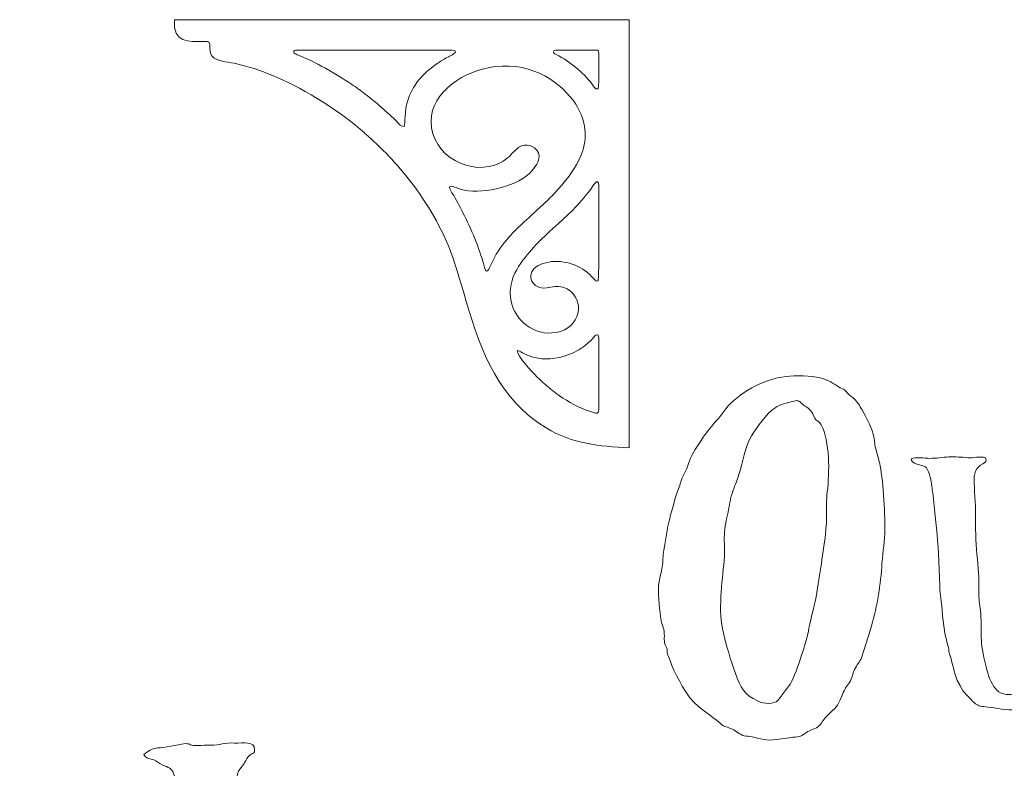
# Model space of a CAD drawing. Header units: millimetres. Extents: x -354 to 271, y -338 to 361.
# Tile 35 of 38: x 40 to 155, y 148 to 235. Entities that reach past the tile are written whole.
import ezdxf

# ---------------------------------------------------------------- set-up
doc = ezdxf.new("R2010")
doc.units = ezdxf.units.MM
doc.header["$MEASUREMENT"] = 0
doc.layers.add('Layer 1', color=7, linetype='Continuous')

msp = doc.modelspace()

# ---------------------------------------------------------------- linework, layer by layer
at = {"layer": 'Layer 1', "color": 175, "lineweight": 20}
for points, knots in [([(111.2355, 185.2893), (111.2355, 185.2893), (111.2355, 235.2893), (111.2355, 235.2893), (111.2355, 235.2893), (111.2355, 235.2893), (58.165, 235.2893), (58.165, 235.2893), (58.165, 235.2893), (57.9506, 232.5089), (59.955, 232.7241), (61.5043, 232.7406), (61.5043, 232.7406), (62.0018, 232.7459), (62.0725, 232.8035), (62.2245, 232.6212), (62.2245, 232.6212), (62.51, 232.2287), (61.8869, 231.0808), (63.235, 230.5813), (63.235, 230.5813), (63.7934, 230.3743), (65.0464, 230.24), (65.7175, 230.0702), (65.7175, 230.0702), (67.3284, 229.6628), (68.7396, 229.1557), (70.1793, 228.5408), (70.1793, 228.5408), (73.3591, 227.1825), (77.8434, 224.3857), (80.3408, 222.0654), (80.3408, 222.0654), (80.4902, 221.9266), (80.5941, 221.8734), (80.7399, 221.7301), (80.7399, 221.7301), (80.7399, 221.7301), (81.8966, 220.6259), (81.8966, 220.6259), (81.8966, 220.6259), (83.5542, 219.0946), (85.5803, 216.7225), (86.7615, 214.9751), (86.7615, 214.9751), (89.9327, 210.2839), (90.6649, 207.8018), (92.2199, 202.3957), (92.2199, 202.3957), (93.9607, 196.3435), (96.1253, 190.9213), (101.5435, 187.6286), (101.5435, 187.6286), (104.6901, 185.7164), (107.7128, 185.5139), (111.2355, 185.2893)], [0, 0, 0, 0, 0.06666667, 0.06666667, 0.06666667, 0.06666667, 0.13333333, 0.13333333, 0.13333333, 0.13333333, 0.2, 0.2, 0.2, 0.2, 0.26666667, 0.26666667, 0.26666667, 0.26666667, 0.33333333, 0.33333333, 0.33333333, 0.33333333, 0.4, 0.4, 0.4, 0.4, 0.46666667, 0.46666667, 0.46666667, 0.46666667, 0.53333333, 0.53333333, 0.53333333, 0.53333333, 0.6, 0.6, 0.6, 0.6, 0.66666667, 0.66666667, 0.66666667, 0.66666667, 0.73333333, 0.73333333, 0.73333333, 0.73333333, 0.8, 0.8, 0.8, 0.8, 0.86666667, 0.86666667, 0.86666667, 0.86666667, 1, 1, 1, 1]), ([(85.4794, 226.1043), (84.9167, 224.4449), (85.1351, 223.1853), (84.9778, 222.8151), (84.9778, 222.8151), (84.621, 222.7364), (84.3572, 223.1711), (84.1666, 223.361), (84.1666, 223.361), (83.0453, 224.4787), (81.6633, 225.6393), (80.4214, 226.6038), (80.4214, 226.6038), (79.9198, 226.9934), (79.3924, 227.3908), (78.8414, 227.7523), (78.8414, 227.7523), (76.8968, 229.0284), (74.7458, 230.3065), (72.5087, 231.2032), (72.5087, 231.2032), (72.3147, 231.2809), (72.1463, 231.2923), (72.1054, 231.4668), (72.1054, 231.4668), (72.0468, 231.7168), (72.2691, 231.7434), (72.4852, 231.7434), (72.4852, 231.7434), (72.4852, 231.7434), (90.521, 231.7434), (90.521, 231.7434), (90.521, 231.7434), (90.9912, 231.7434), (91.1173, 231.528), (90.7525, 231.2839), (90.7525, 231.2839), (90.5603, 231.1553), (90.3269, 231.0732), (90.1345, 230.967), (90.1345, 230.967), (89.6939, 230.7239), (89.3275, 230.4977), (88.9372, 230.2345), (88.9372, 230.2345), (87.4246, 229.2141), (86.0948, 227.9195), (85.4794, 226.1043)], [0, 0, 0, 0, 0.07692308, 0.07692308, 0.07692308, 0.07692308, 0.15384615, 0.15384615, 0.15384615, 0.15384615, 0.23076923, 0.23076923, 0.23076923, 0.23076923, 0.30769231, 0.30769231, 0.30769231, 0.30769231, 0.38461538, 0.38461538, 0.38461538, 0.38461538, 0.46153846, 0.46153846, 0.46153846, 0.46153846, 0.53846154, 0.53846154, 0.53846154, 0.53846154, 0.61538462, 0.61538462, 0.61538462, 0.61538462, 0.69230769, 0.69230769, 0.69230769, 0.69230769, 0.76923077, 0.76923077, 0.76923077, 0.76923077, 0.84615385, 0.84615385, 0.84615385, 0.84615385, 1, 1, 1, 1]), ([(107.6721, 231.3127), (107.6742, 230.3283), (107.7673, 228.041), (107.598, 227.2143), (107.598, 227.2143), (107.2203, 227.1162), (107.0723, 227.5468), (106.8911, 227.7841), (106.8911, 227.7841), (106.4259, 228.3934), (105.6231, 229.2342), (105.0186, 229.704), (105.0186, 229.704), (104.329, 230.24), (103.5492, 230.8209), (102.7287, 231.2093), (102.7287, 231.2093), (102.1387, 231.4885), (102.4068, 231.7434), (102.7667, 231.7434), (102.7667, 231.7434), (102.7667, 231.7434), (107.2923, 231.7434), (107.2923, 231.7434), (107.2923, 231.7434), (107.6848, 231.7434), (107.6721, 231.6554), (107.6721, 231.3127)], [0, 0, 0, 0, 0.125, 0.125, 0.125, 0.125, 0.25, 0.25, 0.25, 0.25, 0.375, 0.375, 0.375, 0.375, 0.5, 0.5, 0.5, 0.5, 0.625, 0.625, 0.625, 0.625, 0.75, 0.75, 0.75, 0.75, 1, 1, 1, 1]), ([(95.5948, 229.8031), (100.0761, 230.3622), (103.428, 227.8197), (104.9962, 225.422), (104.9962, 225.422), (105.9664, 223.9387), (106.4815, 221.917), (105.784, 219.9092), (105.784, 219.9092), (105.3038, 218.5272), (104.4395, 217.2076), (103.5007, 216.1379), (103.5007, 216.1379), (103.3352, 215.9494), (103.2914, 215.8513), (103.1033, 215.6695), (103.1033, 215.6695), (102.7772, 215.3542), (102.551, 215.0568), (102.2413, 214.7335), (102.2413, 214.7335), (100.9406, 213.3758), (98.9503, 211.763), (97.3731, 210.0866), (97.3731, 210.0866), (97.2174, 209.9211), (97.143, 209.7956), (96.9766, 209.6168), (96.9766, 209.6168), (94.8146, 207.294), (94.8094, 204.7035), (94.3042, 206.5427), (94.3042, 206.5427), (93.7059, 208.7209), (92.8058, 210.8277), (91.8412, 212.7323), (91.8412, 212.7323), (91.4534, 213.4978), (91.0234, 214.3056), (90.5972, 215.0171), (90.5972, 215.0171), (90.5528, 215.0914), (89.8237, 216.1216), (90.7076, 215.8013), (90.7076, 215.8013), (91.1816, 215.6296), (91.4996, 215.4839), (92.0226, 215.3797), (92.0226, 215.3797), (94.3605, 214.9143), (98.4246, 215.8675), (99.8992, 217.6744), (99.8992, 217.6744), (100.3274, 218.199), (101.1694, 219.1994), (100.4423, 220.0699), (100.4423, 220.0699), (99.839, 220.7924), (98.8318, 220.8706), (98.074, 220.1668), (98.074, 220.1668), (97.3956, 219.5369), (97.1834, 219.0989), (96.1904, 218.5872), (96.1904, 218.5872), (92.8758, 216.8791), (88.1399, 219.3372), (88.128, 223.3922), (88.128, 223.3922), (88.1177, 226.9488), (92.0585, 229.362), (95.5948, 229.8031)], [0, 0, 0, 0, 0.05263158, 0.05263158, 0.05263158, 0.05263158, 0.10526316, 0.10526316, 0.10526316, 0.10526316, 0.15789474, 0.15789474, 0.15789474, 0.15789474, 0.21052632, 0.21052632, 0.21052632, 0.21052632, 0.26315789, 0.26315789, 0.26315789, 0.26315789, 0.31578947, 0.31578947, 0.31578947, 0.31578947, 0.36842105, 0.36842105, 0.36842105, 0.36842105, 0.42105263, 0.42105263, 0.42105263, 0.42105263, 0.47368421, 0.47368421, 0.47368421, 0.47368421, 0.52631579, 0.52631579, 0.52631579, 0.52631579, 0.57894737, 0.57894737, 0.57894737, 0.57894737, 0.63157895, 0.63157895, 0.63157895, 0.63157895, 0.68421053, 0.68421053, 0.68421053, 0.68421053, 0.73684211, 0.73684211, 0.73684211, 0.73684211, 0.78947368, 0.78947368, 0.78947368, 0.78947368, 0.84210526, 0.84210526, 0.84210526, 0.84210526, 0.89473684, 0.89473684, 0.89473684, 0.89473684, 1, 1, 1, 1]), ([(107.5961, 204.7884), (107.2168, 204.6892), (107.1434, 205.0962), (106.3619, 205.7576), (106.3619, 205.7576), (105.0249, 206.8889), (102.9075, 207.4), (101.1715, 206.8196), (101.1715, 206.8196), (99.2201, 206.1671), (99.6281, 204.7324), (100.3204, 204.2413), (100.3204, 204.2413), (101.4618, 203.4315), (102.6852, 204.6696), (103.994, 203.8555), (103.994, 203.8555), (106.1781, 202.4969), (105.5703, 199.2823), (102.7, 198.7685), (102.7, 198.7685), (100.1107, 198.305), (97.9219, 200.2061), (97.4572, 202.3744), (97.4572, 202.3744), (96.8457, 205.2272), (98.9338, 207.3456), (100.0497, 208.6734), (100.0497, 208.6734), (100.4776, 209.1825), (102.3954, 210.9898), (102.9342, 211.444), (102.9342, 211.444), (102.9342, 211.444), (104.6428, 213.0646), (104.6428, 213.0646), (104.6428, 213.0646), (105.3799, 213.8253), (106.0583, 214.5566), (106.7406, 215.4922), (106.7406, 215.4922), (106.8888, 215.6954), (107.6831, 217.0965), (107.6768, 215.8779), (107.6768, 215.8779), (107.6674, 214.072), (107.7796, 205.133), (107.5961, 204.7884)], [0, 0, 0, 0, 0.07692308, 0.07692308, 0.07692308, 0.07692308, 0.15384615, 0.15384615, 0.15384615, 0.15384615, 0.23076923, 0.23076923, 0.23076923, 0.23076923, 0.30769231, 0.30769231, 0.30769231, 0.30769231, 0.38461538, 0.38461538, 0.38461538, 0.38461538, 0.46153846, 0.46153846, 0.46153846, 0.46153846, 0.53846154, 0.53846154, 0.53846154, 0.53846154, 0.61538462, 0.61538462, 0.61538462, 0.61538462, 0.69230769, 0.69230769, 0.69230769, 0.69230769, 0.76923077, 0.76923077, 0.76923077, 0.76923077, 0.84615385, 0.84615385, 0.84615385, 0.84615385, 1, 1, 1, 1]), ([(98.1631, 196.648), (98.7093, 196.6341), (100.3332, 194.9584), (103.774, 196.0304), (103.774, 196.0304), (106.2122, 196.79), (107.1878, 198.3944), (107.3404, 198.4659), (107.3404, 198.4659), (107.6359, 198.6042), (107.6721, 198.3696), (107.6721, 198.1028), (107.6721, 198.1028), (107.6721, 198.1028), (107.6721, 189.7171), (107.6721, 189.7171), (107.6721, 189.7171), (107.6721, 189.2496), (107.4375, 189.3207), (107.0728, 189.4261), (107.0728, 189.4261), (104.5263, 190.1627), (102.279, 191.7864), (100.4605, 193.6003), (100.4605, 193.6003), (99.9421, 194.1175), (98.1567, 196.0261), (98.1631, 196.648)], [0, 0, 0, 0, 0.125, 0.125, 0.125, 0.125, 0.25, 0.25, 0.25, 0.25, 0.375, 0.375, 0.375, 0.375, 0.5, 0.5, 0.5, 0.5, 0.625, 0.625, 0.625, 0.625, 0.75, 0.75, 0.75, 0.75, 1, 1, 1, 1]), ([(129.5458, 193.6375), (126.8286, 193.3159), (123.9016, 191.6306), (122.5128, 189.8512), (122.5128, 189.8512), (122.2371, 189.4979), (121.8793, 188.9404), (121.5868, 188.6428), (121.5868, 188.6428), (120.3816, 187.4162), (118.6939, 185.0012), (118.1383, 183.4613), (118.1383, 183.4613), (118.0243, 183.1453), (118.0338, 182.9746), (117.8612, 182.6665), (117.8612, 182.6665), (117.0873, 181.2845), (117.1838, 180.778), (116.916, 180.3218), (116.916, 180.3218), (116.7545, 180.0468), (116.0892, 177.5339), (115.9563, 177.0212), (115.9563, 177.0212), (115.6805, 175.9576), (115.4462, 174.4337), (115.2679, 173.3518), (115.2679, 173.3518), (115.1625, 172.712), (115.1927, 172.0294), (115.0889, 171.3881), (115.0889, 171.3881), (114.9923, 170.7907), (114.8087, 170.2201), (114.7142, 169.6467), (114.7142, 169.6467), (114.5355, 168.5621), (114.7696, 166.7203), (114.8735, 165.5996), (114.8735, 165.5996), (114.9359, 164.926), (115.2193, 164.4187), (115.2964, 163.8883), (115.2964, 163.8883), (115.424, 163.0108), (115.1574, 162.8338), (115.5691, 161.9969), (115.5691, 161.9969), (115.7385, 161.6525), (115.6146, 161.5107), (115.738, 161.0983), (115.738, 161.0983), (115.8179, 160.8312), (115.948, 160.6651), (116.0467, 160.3376), (116.0467, 160.3376), (116.3639, 159.2849), (117.7407, 156.8205), (118.3271, 156.118), (118.3271, 156.118), (119.6765, 154.5016), (120.7138, 154.2011), (121.8471, 153.143), (121.8471, 153.143), (122.4401, 152.5894), (122.6218, 152.7755), (123.275, 152.4346), (123.275, 152.4346), (123.6461, 152.241), (124.2402, 151.7775), (124.644, 151.6661), (124.644, 151.6661), (124.9593, 151.5791), (125.1907, 151.6584), (125.5941, 151.5405), (125.5941, 151.5405), (127.8122, 150.8919), (128.2087, 151.2575), (130.3358, 151.4946), (130.3358, 151.4946), (131.2729, 151.599), (131.2244, 151.604), (131.9121, 152.0624), (131.9121, 152.0624), (132.368, 152.3663), (133.0701, 152.5265), (133.3782, 152.8196), (133.3782, 152.8196), (133.6628, 153.0903), (133.7705, 153.4352), (134.3261, 154.0064), (134.3261, 154.0064), (135.4956, 155.2087), (135.4231, 154.7566), (136.1113, 156.4933), (136.1113, 156.4933), (136.3598, 157.1205), (136.5943, 157.4385), (136.9204, 157.9092), (136.9204, 157.9092), (137.278, 158.4256), (137.263, 158.8667), (137.5342, 159.4327), (137.5342, 159.4327), (137.7881, 159.9624), (138.1189, 160.2481), (138.3344, 160.7664), (138.3344, 160.7664), (138.3344, 160.7664), (139.3864, 164.0707), (139.3864, 164.0707), (139.3864, 164.0707), (140.0619, 166.4127), (140.5352, 168.863), (140.6919, 171.3878), (140.6919, 171.3878), (140.7685, 172.622), (141.0044, 174.0333), (141.0515, 175.3013), (141.0515, 175.3013), (141.1223, 177.2095), (140.9024, 181.2242), (140.5093, 183.1937), (140.5093, 183.1937), (140.3709, 183.8871), (140.2708, 184.2779), (140.0736, 184.898), (140.0736, 184.898), (139.5592, 186.5161), (140.4036, 186.08), (138.4037, 189.7256), (138.4037, 189.7256), (138.1323, 190.2203), (137.8363, 190.6504), (137.5186, 190.9781), (137.5186, 190.9781), (137.2312, 191.2745), (136.9961, 191.3388), (136.6613, 191.7188), (136.6613, 191.7188), (136.5428, 191.8534), (136.461, 191.9845), (136.3718, 192.0566), (136.3718, 192.0566), (136.2098, 192.1875), (135.8806, 192.2794), (135.6654, 192.4145), (135.6654, 192.4145), (134.9617, 192.8566), (134.6367, 193.1628), (133.5016, 193.4572), (133.5016, 193.4572), (132.5355, 193.7078), (130.5577, 193.7573), (129.5458, 193.6375)], [0, 0, 0, 0, 0.025, 0.025, 0.025, 0.025, 0.05, 0.05, 0.05, 0.05, 0.075, 0.075, 0.075, 0.075, 0.1, 0.1, 0.1, 0.1, 0.125, 0.125, 0.125, 0.125, 0.15, 0.15, 0.15, 0.15, 0.175, 0.175, 0.175, 0.175, 0.2, 0.2, 0.2, 0.2, 0.225, 0.225, 0.225, 0.225, 0.25, 0.25, 0.25, 0.25, 0.275, 0.275, 0.275, 0.275, 0.3, 0.3, 0.3, 0.3, 0.325, 0.325, 0.325, 0.325, 0.35, 0.35, 0.35, 0.35, 0.375, 0.375, 0.375, 0.375, 0.4, 0.4, 0.4, 0.4, 0.425, 0.425, 0.425, 0.425, 0.45, 0.45, 0.45, 0.45, 0.475, 0.475, 0.475, 0.475, 0.5, 0.5, 0.5, 0.5, 0.525, 0.525, 0.525, 0.525, 0.55, 0.55, 0.55, 0.55, 0.575, 0.575, 0.575, 0.575, 0.6, 0.6, 0.6, 0.6, 0.625, 0.625, 0.625, 0.625, 0.65, 0.65, 0.65, 0.65, 0.675, 0.675, 0.675, 0.675, 0.7, 0.7, 0.7, 0.7, 0.725, 0.725, 0.725, 0.725, 0.75, 0.75, 0.75, 0.75, 0.775, 0.775, 0.775, 0.775, 0.8, 0.8, 0.8, 0.8, 0.825, 0.825, 0.825, 0.825, 0.85, 0.85, 0.85, 0.85, 0.875, 0.875, 0.875, 0.875, 0.9, 0.9, 0.9, 0.9, 0.925, 0.925, 0.925, 0.925, 0.95, 0.95, 0.95, 0.95, 1, 1, 1, 1]), ([(130.4286, 190.7506), (131.0349, 190.9366), (131.1655, 190.6237), (131.477, 190.3619), (131.477, 190.3619), (131.8013, 190.0892), (132.0223, 190.0726), (132.3415, 189.7134), (132.3415, 189.7134), (132.6556, 189.3601), (132.6664, 189.1857), (132.8947, 188.7542), (132.8947, 188.7542), (133.1057, 188.3554), (133.3365, 188.5139), (133.6283, 187.9759), (133.6283, 187.9759), (134.6561, 186.0811), (134.6187, 182.4369), (134.3437, 180.1634), (134.3437, 180.1634), (134.2207, 179.1463), (134.2331, 178.3045), (134.2465, 177.2583), (134.2465, 177.2583), (134.2713, 175.3237), (133.8751, 173.7047), (133.6701, 171.833), (133.6701, 171.833), (133.5252, 170.5106), (133.2059, 169.3068), (133.0609, 167.907), (133.0609, 167.907), (133.0265, 167.5753), (132.3894, 165.3391), (132.2033, 164.2304), (132.2033, 164.2304), (131.9403, 162.6636), (130.6332, 158.5599), (129.9132, 157.5308), (129.9132, 157.5308), (129.9132, 157.5308), (128.6027, 155.8173), (128.6027, 155.8173), (128.6027, 155.8173), (128.0792, 155.3221), (126.9701, 155.392), (126.2863, 155.7132), (126.2863, 155.7132), (124.5403, 156.5334), (124.3117, 157.1561), (123.5963, 159.0733), (123.5963, 159.0733), (123.0746, 160.4714), (122.59, 162.194), (122.2203, 163.6614), (122.2203, 163.6614), (121.5623, 166.2727), (122.079, 169.6028), (122.3101, 172.0987), (122.3101, 172.0987), (122.4665, 173.788), (122.2825, 174.2173), (122.321, 174.848), (122.321, 174.848), (122.3677, 175.6148), (122.4947, 176.6803), (122.6956, 177.4778), (122.6956, 177.4778), (122.9069, 178.3167), (122.9713, 179.1692), (123.2342, 179.9615), (123.2342, 179.9615), (123.4943, 180.745), (123.7766, 181.3917), (124.0321, 182.1967), (124.0321, 182.1967), (124.3856, 183.3105), (124.8619, 185.6901), (125.5017, 186.6839), (125.5017, 186.6839), (126.2304, 187.8156), (127.1573, 189.1823), (128.2617, 189.9765), (128.2617, 189.9765), (128.8386, 190.3913), (129.6553, 190.5133), (130.4286, 190.7506)], [0, 0, 0, 0, 0.04347826, 0.04347826, 0.04347826, 0.04347826, 0.08695652, 0.08695652, 0.08695652, 0.08695652, 0.13043478, 0.13043478, 0.13043478, 0.13043478, 0.17391304, 0.17391304, 0.17391304, 0.17391304, 0.2173913, 0.2173913, 0.2173913, 0.2173913, 0.26086957, 0.26086957, 0.26086957, 0.26086957, 0.30434783, 0.30434783, 0.30434783, 0.30434783, 0.34782609, 0.34782609, 0.34782609, 0.34782609, 0.39130435, 0.39130435, 0.39130435, 0.39130435, 0.43478261, 0.43478261, 0.43478261, 0.43478261, 0.47826087, 0.47826087, 0.47826087, 0.47826087, 0.52173913, 0.52173913, 0.52173913, 0.52173913, 0.56521739, 0.56521739, 0.56521739, 0.56521739, 0.60869565, 0.60869565, 0.60869565, 0.60869565, 0.65217391, 0.65217391, 0.65217391, 0.65217391, 0.69565217, 0.69565217, 0.69565217, 0.69565217, 0.73913043, 0.73913043, 0.73913043, 0.73913043, 0.7826087, 0.7826087, 0.7826087, 0.7826087, 0.82608696, 0.82608696, 0.82608696, 0.82608696, 0.86956522, 0.86956522, 0.86956522, 0.86956522, 0.91304348, 0.91304348, 0.91304348, 0.91304348, 1, 1, 1, 1]), ([(159.7097, 185.8903), (159.8589, 185.5576), (160.0038, 185.574), (160.3563, 185.433), (160.3563, 185.433), (161.5115, 184.9707), (161.3975, 184.0111), (161.5291, 183.236), (161.5291, 183.236), (161.8674, 181.2435), (161.6233, 181.1369), (161.6917, 180.1037), (161.6917, 180.1037), (161.7156, 179.7438), (161.78, 179.4169), (161.7818, 179.0374), (161.7818, 179.0374), (161.7837, 178.6378), (161.7021, 178.4238), (161.7189, 178.0627), (161.7189, 178.0627), (161.7189, 178.0627), (161.75, 174.6773), (161.75, 174.6773), (161.75, 174.6773), (161.7259, 173.932), (161.8274, 173.3218), (161.7253, 172.5983), (161.7253, 172.5983), (161.4106, 170.3678), (161.5831, 169.6401), (161.0437, 166.6178), (161.0437, 166.6178), (160.8279, 165.4084), (160.7613, 163.83), (160.4366, 162.7749), (160.4366, 162.7749), (160.4366, 162.7749), (159.276, 159.4875), (159.276, 159.4875), (159.276, 159.4875), (158.8849, 158.4974), (158.1663, 157.2708), (157.4199, 156.8933), (157.4199, 156.8933), (157.2618, 156.8134), (155.8218, 156.5093), (155.5679, 156.4921), (155.5679, 156.4921), (153.6334, 156.3608), (153.1269, 158.7212), (152.7235, 160.3491), (152.7235, 160.3491), (152.0626, 163.0162), (152.4415, 164.0248), (152.2094, 166.342), (152.2094, 166.342), (152.1405, 167.0306), (151.9994, 167.6868), (152.0339, 168.3584), (152.0339, 168.3584), (152.1455, 170.5325), (151.5768, 173.8527), (151.6424, 176.9024), (151.6424, 176.9024), (151.6709, 178.2225), (151.5547, 179.8311), (151.4796, 181.1728), (151.4796, 181.1728), (151.4164, 182.3029), (151.6692, 183.0013), (152.497, 183.4409), (152.497, 183.4409), (152.7977, 183.6006), (153.0208, 183.7274), (152.8074, 184.1249), (152.8074, 184.1249), (152.2603, 184.3503), (151.2645, 184.0887), (150.7964, 184.135), (150.7964, 184.135), (149.9894, 184.2148), (149.3571, 184.2569), (148.5366, 184.2351), (148.5366, 184.2351), (147.7811, 184.215), (147.0733, 184.0511), (146.3127, 184.069), (146.3127, 184.069), (145.6757, 184.084), (144.7028, 184.2373), (144.115, 184.0215), (144.115, 184.0215), (144.0784, 183.3546), (145.412, 183.3065), (145.8073, 183.0715), (145.8073, 183.0715), (146.1587, 182.8627), (146.4494, 181.5918), (146.5006, 181.0886), (146.5006, 181.0886), (146.5879, 180.2308), (146.6691, 180.3937), (146.7899, 178.8595), (146.7899, 178.8595), (146.9553, 176.7595), (147.2151, 175.0565), (147.3276, 172.9286), (147.3276, 172.9286), (147.3276, 172.9286), (147.4939, 169.228), (147.4939, 169.228), (147.4939, 169.228), (147.4353, 168.5246), (147.656, 167.5796), (147.7112, 166.8463), (147.7112, 166.8463), (147.8291, 165.2807), (147.9485, 163.7266), (148.3873, 162.3365), (148.3873, 162.3365), (148.5737, 161.7461), (148.4576, 161.7272), (148.6209, 161.2232), (148.6209, 161.2232), (148.9705, 160.1443), (149.1464, 159.0049), (149.5083, 158.1239), (149.5083, 158.1239), (149.6343, 157.8172), (149.7919, 157.6779), (149.9832, 157.258), (149.9832, 157.258), (150.2064, 156.7679), (150.2322, 156.8866), (150.5689, 156.512), (150.5689, 156.512), (152.1947, 154.7034), (151.7472, 155.3071), (154.2537, 154.8549), (154.2537, 154.8549), (156.3955, 154.4685), (159.2285, 154.6873), (160.8467, 155.9574), (160.8467, 155.9574), (161.3785, 156.3749), (161.6969, 156.7537), (162.1341, 157.3401), (162.1341, 157.3401), (162.3514, 157.6317), (162.5393, 157.7582), (162.7258, 158.083), (162.7258, 158.083), (163.2776, 159.0436), (163.6408, 159.7948), (163.9612, 160.8624), (163.9612, 160.8624), (163.9612, 160.8624), (164.7158, 162.7689), (164.7158, 162.7689), (164.7158, 162.7689), (164.9877, 163.7992), (165.6959, 168.6534), (165.6561, 169.9612), (165.6561, 169.9612), (165.6262, 170.9448), (165.5013, 171.5657), (165.6778, 172.572), (165.6778, 172.572), (165.7866, 173.1924), (165.8243, 173.1098), (165.7852, 173.7897), (165.7852, 173.7897), (165.7566, 174.2883), (165.9065, 174.4897), (165.8517, 174.9795), (165.8517, 174.9795), (165.6656, 176.6405), (166.1932, 180.6193), (165.8279, 182.6339), (165.8279, 182.6339), (165.6784, 183.4585), (165.8123, 184.2389), (166.131, 184.9329), (166.131, 184.9329), (166.5287, 185.7989), (167.3729, 185.6387), (167.3225, 186.5057), (167.3225, 186.5057), (166.0156, 186.534), (164.7379, 186.3661), (163.4603, 186.2843), (163.4603, 186.2843), (162.3594, 186.2138), (160.4909, 186.529), (159.7097, 185.8903)], [0, 0, 0, 0, 0.02, 0.02, 0.02, 0.02, 0.04, 0.04, 0.04, 0.04, 0.06, 0.06, 0.06, 0.06, 0.08, 0.08, 0.08, 0.08, 0.1, 0.1, 0.1, 0.1, 0.12, 0.12, 0.12, 0.12, 0.14, 0.14, 0.14, 0.14, 0.16, 0.16, 0.16, 0.16, 0.18, 0.18, 0.18, 0.18, 0.2, 0.2, 0.2, 0.2, 0.22, 0.22, 0.22, 0.22, 0.24, 0.24, 0.24, 0.24, 0.26, 0.26, 0.26, 0.26, 0.28, 0.28, 0.28, 0.28, 0.3, 0.3, 0.3, 0.3, 0.32, 0.32, 0.32, 0.32, 0.34, 0.34, 0.34, 0.34, 0.36, 0.36, 0.36, 0.36, 0.38, 0.38, 0.38, 0.38, 0.4, 0.4, 0.4, 0.4, 0.42, 0.42, 0.42, 0.42, 0.44, 0.44, 0.44, 0.44, 0.46, 0.46, 0.46, 0.46, 0.48, 0.48, 0.48, 0.48, 0.5, 0.5, 0.5, 0.5, 0.52, 0.52, 0.52, 0.52, 0.54, 0.54, 0.54, 0.54, 0.56, 0.56, 0.56, 0.56, 0.58, 0.58, 0.58, 0.58, 0.6, 0.6, 0.6, 0.6, 0.62, 0.62, 0.62, 0.62, 0.64, 0.64, 0.64, 0.64, 0.66, 0.66, 0.66, 0.66, 0.68, 0.68, 0.68, 0.68, 0.7, 0.7, 0.7, 0.7, 0.72, 0.72, 0.72, 0.72, 0.74, 0.74, 0.74, 0.74, 0.76, 0.76, 0.76, 0.76, 0.78, 0.78, 0.78, 0.78, 0.8, 0.8, 0.8, 0.8, 0.82, 0.82, 0.82, 0.82, 0.84, 0.84, 0.84, 0.84, 0.86, 0.86, 0.86, 0.86, 0.88, 0.88, 0.88, 0.88, 0.9, 0.9, 0.9, 0.9, 0.92, 0.92, 0.92, 0.92, 0.94, 0.94, 0.94, 0.94, 0.96, 0.96, 0.96, 0.96, 1, 1, 1, 1]), ([(54.6062, 149.4935), (54.7774, 149.0673), (55.0293, 149.0908), (55.4669, 148.9569), (55.4669, 148.9569), (55.9008, 148.8242), (56.133, 148.6755), (56.4726, 148.442), (56.4726, 148.442), (57.2614, 147.8997), (57.7223, 148.2053), (58.1214, 147.1558), (58.1214, 147.1558), (58.3968, 146.4316), (58.6078, 145.6801), (58.8715, 144.9755), (58.8715, 144.9755), (59.0896, 144.3927), (58.9273, 144.1809), (59.0534, 143.6402), (59.0534, 143.6402), (59.5391, 141.556), (58.9893, 142.5689), (58.6751, 141.9329), (58.6751, 141.9329), (58.583, 141.7463), (58.5828, 141.4224), (58.5079, 141.2239), (58.5079, 141.2239), (58.4052, 140.9514), (58.2438, 140.9434), (58.1069, 140.7389), (58.1069, 140.7389), (57.9153, 140.4525), (58.2224, 140.6397), (57.9382, 140.0958), (57.9382, 140.0958), (57.6181, 139.4833), (57.0653, 137.6563), (56.9531, 137.4288), (56.9531, 137.4288), (56.8146, 137.1477), (56.8386, 137.0269), (56.7258, 136.7566), (56.7258, 136.7566), (56.4738, 136.1525), (56.6341, 137.0176), (56.2026, 135.4915), (56.2026, 135.4915), (56.1083, 135.1581), (56.0016, 135.1355), (55.8402, 134.8908), (55.8402, 134.8908), (55.8402, 134.8908), (54.9007, 132.0925), (54.9007, 132.0925), (54.9007, 132.0925), (54.6219, 131.4789), (54.708, 131.3584), (54.5049, 130.7008), (54.5049, 130.7008), (54.5049, 130.7008), (52.0182, 123.9375), (52.0182, 123.9375), (52.0182, 123.9375), (51.7774, 123.4461), (51.2871, 121.1337), (51.2214, 120.9986), (51.2214, 120.9986), (50.9503, 120.4408), (50.8978, 120.2693), (50.8368, 119.592), (50.8368, 119.592), (50.8368, 119.592), (50.0692, 116.6349), (50.0692, 116.6349), (50.0692, 116.6349), (49.8404, 116.124), (49.9058, 115.7007), (49.6952, 115.1477), (49.6952, 115.1477), (49.4873, 114.6015), (49.2615, 114.4525), (49.03, 114.0275), (49.03, 114.0275), (48.8158, 113.6345), (48.7343, 113.105), (48.5219, 112.6659), (48.5219, 112.6659), (47.7733, 111.1184), (48.3053, 111.1321), (47.6742, 109.7706), (47.6742, 109.7706), (46.8199, 107.9274), (46.5055, 106.0039), (45.0692, 104.997), (45.0692, 104.997), (44.734, 104.762), (44.2945, 104.566), (43.8138, 104.4747), (43.8138, 104.4747), (43.1304, 104.3449), (43.0393, 104.1683), (42.5493, 103.8711), (42.5493, 103.8711), (41.7944, 103.4132), (40.2931, 103.4632), (40.1193, 102.5959), (40.1193, 102.5959), (40.3449, 102.1528), (40.7364, 102.1854), (41.3342, 102.2019), (41.3342, 102.2019), (41.9469, 102.2187), (42.1427, 102.0266), (42.7984, 102.1041), (42.7984, 102.1041), (44.9394, 102.3573), (45.9793, 101.7261), (48.8465, 102.1086), (48.8465, 102.1086), (49.8687, 102.245), (51.0244, 102.0116), (51.6342, 102.6679), (51.6342, 102.6679), (51.7441, 103.9316), (50.1929, 103.3979), (49.6178, 104.6574), (49.6178, 104.6574), (49.2872, 105.3813), (49.4145, 105.6513), (49.6237, 106.3142), (49.6237, 106.3142), (49.8497, 107.03), (49.4201, 106.6823), (49.9937, 107.993), (49.9937, 107.993), (50.231, 108.5353), (50.2178, 109.0237), (50.4616, 109.4789), (50.4616, 109.4789), (50.4616, 109.4789), (51.1708, 111.7717), (51.1708, 111.7717), (51.1708, 111.7717), (51.2525, 112.2599), (51.293, 112.1828), (51.4888, 112.5463), (51.4888, 112.5463), (51.897, 113.3039), (51.6641, 115.1238), (52.7327, 115.3036), (52.7327, 115.3036), (55.1506, 115.7105), (55.6182, 115.9413), (58.2839, 115.8252), (58.2839, 115.8252), (60.923, 115.7102), (59.9978, 115.8769), (61.9531, 116.0451), (61.9531, 116.0451), (62.7966, 116.1176), (63.0069, 116.1427), (63.8541, 116.0737), (63.8541, 116.0737), (64.5109, 116.0201), (64.9979, 116.2232), (65.6188, 116.3131), (65.6188, 116.3131), (65.6338, 116.2965), (65.6557, 116.2921), (65.6625, 116.2622), (65.6625, 116.2622), (65.6625, 116.2622), (65.8805, 116.0268), (65.8805, 116.0268), (65.8805, 116.0268), (66.4698, 115.3501), (66.7212, 112.7124), (66.773, 111.7595), (66.773, 111.7595), (66.8112, 111.0578), (66.98, 111.664), (66.9545, 110.7842), (66.9545, 110.7842), (66.9373, 110.1919), (67.0301, 110.2971), (67.1564, 109.83), (67.1564, 109.83), (67.3578, 109.0854), (67.1389, 109.5169), (67.6432, 109.1811), (67.6432, 109.1811), (67.5661, 108.9899), (67.2493, 109.0333), (67.471, 107.7325), (67.471, 107.7325), (67.564, 107.1871), (67.7762, 106.7873), (67.9075, 106.3107), (67.9075, 106.3107), (67.9737, 106.0704), (68.2465, 103.2241), (68.2241, 102.9474), (68.2241, 102.9474), (68.0314, 100.5659), (65.3524, 100.7585), (65.3235, 99.5065), (65.3235, 99.5065), (65.3083, 98.847), (65.3192, 99.4069), (65.0802, 98.8788), (65.0802, 98.8788), (66.0244, 98.7939), (66.9999, 98.6147), (67.9515, 98.8499), (67.9515, 98.8499), (68.4535, 98.974), (72.8145, 98.9975), (73.6263, 98.866), (73.6263, 98.866), (74.8264, 98.6717), (75.1982, 99.1044), (76.3401, 98.9898), (76.3401, 98.9898), (76.9659, 98.927), (78.4782, 99.0488), (78.9434, 99.3247), (78.9434, 99.3247), (79.2506, 99.5069), (79.5136, 99.8882), (79.2885, 100.2474), (79.2885, 100.2474), (79.0761, 100.5865), (78.6164, 100.5017), (78.2637, 100.7393), (78.2637, 100.7393), (78.2637, 100.7393), (76.6064, 102.1057), (76.6064, 102.1057), (76.6064, 102.1057), (76.0244, 102.7349), (75.4915, 102.5459), (75.0616, 103.6751), (75.0616, 103.6751), (74.5165, 105.1071), (73.3568, 111.7484), (72.9498, 113.7579), (72.9498, 113.7579), (72.6125, 115.4235), (72.2416, 117.0449), (71.8002, 118.6597), (71.8002, 118.6597), (71.3229, 120.4063), (70.8591, 121.6439), (70.5974, 123.586), (70.5974, 123.586), (70.3953, 125.0854), (70.2861, 124.275), (70.0399, 126.0619), (70.0399, 126.0619), (69.9791, 126.503), (69.8194, 126.8517), (69.7391, 127.2786), (69.7391, 127.2786), (69.652, 127.7422), (69.6863, 128.1686), (69.6009, 128.6517), (69.6009, 128.6517), (69.4518, 129.495), (69.2324, 130.3561), (69.073, 131.1394), (69.073, 131.1394), (68.9661, 131.6646), (69.0678, 131.8921), (68.8946, 132.4769), (68.8946, 132.4769), (68.4013, 134.1417), (67.7338, 136.9889), (67.4007, 138.6324), (67.4007, 138.6324), (67.003, 140.5953), (66.9778, 141.8151), (66.2699, 143.648), (66.2699, 143.648), (65.9552, 144.4631), (65.9446, 145.2162), (65.6432, 146.0418), (65.6432, 146.0418), (65.1578, 147.3714), (65.9626, 147.9266), (66.2114, 148.283), (66.2114, 148.283), (66.2279, 148.3066), (66.6359, 149.2285), (67.1646, 149.5511), (67.1646, 149.5511), (67.3842, 149.6851), (67.5168, 149.6044), (67.5306, 150.0246), (67.5306, 150.0246), (67.5667, 151.1255), (66.2148, 150.7841), (65.1739, 150.8303), (65.1739, 150.8303), (64.05, 150.8801), (63.4049, 150.5607), (62.4172, 150.5866), (62.4172, 150.5866), (61.8683, 150.601), (61.4429, 150.5618), (60.9029, 150.5329), (60.9029, 150.5329), (60.0139, 150.4854), (60.0223, 150.7592), (59.4823, 150.7675), (59.4823, 150.7675), (59.4823, 150.7675), (56.8927, 150.3145), (56.8927, 150.3145), (56.8927, 150.3145), (56.4063, 150.2614), (55.9749, 150.271), (55.5844, 150.0996), (55.5844, 150.0996), (55.2866, 149.9689), (54.7718, 149.6849), (54.6062, 149.4935)], [0, 0, 0, 0, 0.01204819, 0.01204819, 0.01204819, 0.01204819, 0.02409639, 0.02409639, 0.02409639, 0.02409639, 0.03614458, 0.03614458, 0.03614458, 0.03614458, 0.04819277, 0.04819277, 0.04819277, 0.04819277, 0.06024096, 0.06024096, 0.06024096, 0.06024096, 0.07228916, 0.07228916, 0.07228916, 0.07228916, 0.08433735, 0.08433735, 0.08433735, 0.08433735, 0.09638554, 0.09638554, 0.09638554, 0.09638554, 0.10843373, 0.10843373, 0.10843373, 0.10843373, 0.12048193, 0.12048193, 0.12048193, 0.12048193, 0.13253012, 0.13253012, 0.13253012, 0.13253012, 0.14457831, 0.14457831, 0.14457831, 0.14457831, 0.15662651, 0.15662651, 0.15662651, 0.15662651, 0.1686747, 0.1686747, 0.1686747, 0.1686747, 0.18072289, 0.18072289, 0.18072289, 0.18072289, 0.19277108, 0.19277108, 0.19277108, 0.19277108, 0.20481928, 0.20481928, 0.20481928, 0.20481928, 0.21686747, 0.21686747, 0.21686747, 0.21686747, 0.22891566, 0.22891566, 0.22891566, 0.22891566, 0.24096386, 0.24096386, 0.24096386, 0.24096386, 0.25301205, 0.25301205, 0.25301205, 0.25301205, 0.26506024, 0.26506024, 0.26506024, 0.26506024, 0.27710843, 0.27710843, 0.27710843, 0.27710843, 0.28915663, 0.28915663, 0.28915663, 0.28915663, 0.30120482, 0.30120482, 0.30120482, 0.30120482, 0.31325301, 0.31325301, 0.31325301, 0.31325301, 0.3253012, 0.3253012, 0.3253012, 0.3253012, 0.3373494, 0.3373494, 0.3373494, 0.3373494, 0.34939759, 0.34939759, 0.34939759, 0.34939759, 0.36144578, 0.36144578, 0.36144578, 0.36144578, 0.37349398, 0.37349398, 0.37349398, 0.37349398, 0.38554217, 0.38554217, 0.38554217, 0.38554217, 0.39759036, 0.39759036, 0.39759036, 0.39759036, 0.40963855, 0.40963855, 0.40963855, 0.40963855, 0.42168675, 0.42168675, 0.42168675, 0.42168675, 0.43373494, 0.43373494, 0.43373494, 0.43373494, 0.44578313, 0.44578313, 0.44578313, 0.44578313, 0.45783133, 0.45783133, 0.45783133, 0.45783133, 0.46987952, 0.46987952, 0.46987952, 0.46987952, 0.48192771, 0.48192771, 0.48192771, 0.48192771, 0.4939759, 0.4939759, 0.4939759, 0.4939759, 0.5060241, 0.5060241, 0.5060241, 0.5060241, 0.51807229, 0.51807229, 0.51807229, 0.51807229, 0.53012048, 0.53012048, 0.53012048, 0.53012048, 0.54216867, 0.54216867, 0.54216867, 0.54216867, 0.55421687, 0.55421687, 0.55421687, 0.55421687, 0.56626506, 0.56626506, 0.56626506, 0.56626506, 0.57831325, 0.57831325, 0.57831325, 0.57831325, 0.59036145, 0.59036145, 0.59036145, 0.59036145, 0.60240964, 0.60240964, 0.60240964, 0.60240964, 0.61445783, 0.61445783, 0.61445783, 0.61445783, 0.62650602, 0.62650602, 0.62650602, 0.62650602, 0.63855422, 0.63855422, 0.63855422, 0.63855422, 0.65060241, 0.65060241, 0.65060241, 0.65060241, 0.6626506, 0.6626506, 0.6626506, 0.6626506, 0.6746988, 0.6746988, 0.6746988, 0.6746988, 0.68674699, 0.68674699, 0.68674699, 0.68674699, 0.69879518, 0.69879518, 0.69879518, 0.69879518, 0.71084337, 0.71084337, 0.71084337, 0.71084337, 0.72289157, 0.72289157, 0.72289157, 0.72289157, 0.73493976, 0.73493976, 0.73493976, 0.73493976, 0.74698795, 0.74698795, 0.74698795, 0.74698795, 0.75903614, 0.75903614, 0.75903614, 0.75903614, 0.77108434, 0.77108434, 0.77108434, 0.77108434, 0.78313253, 0.78313253, 0.78313253, 0.78313253, 0.79518072, 0.79518072, 0.79518072, 0.79518072, 0.80722892, 0.80722892, 0.80722892, 0.80722892, 0.81927711, 0.81927711, 0.81927711, 0.81927711, 0.8313253, 0.8313253, 0.8313253, 0.8313253, 0.84337349, 0.84337349, 0.84337349, 0.84337349, 0.85542169, 0.85542169, 0.85542169, 0.85542169, 0.86746988, 0.86746988, 0.86746988, 0.86746988, 0.87951807, 0.87951807, 0.87951807, 0.87951807, 0.89156627, 0.89156627, 0.89156627, 0.89156627, 0.90361446, 0.90361446, 0.90361446, 0.90361446, 0.91566265, 0.91566265, 0.91566265, 0.91566265, 0.92771084, 0.92771084, 0.92771084, 0.92771084, 0.93975904, 0.93975904, 0.93975904, 0.93975904, 0.95180723, 0.95180723, 0.95180723, 0.95180723, 0.96385542, 0.96385542, 0.96385542, 0.96385542, 0.97590361, 0.97590361, 0.97590361, 0.97590361, 1, 1, 1, 1])]:
    msp.add_open_spline(points, degree=3, knots=knots, dxfattribs=at)

doc.saveas('drawing.dxf')
